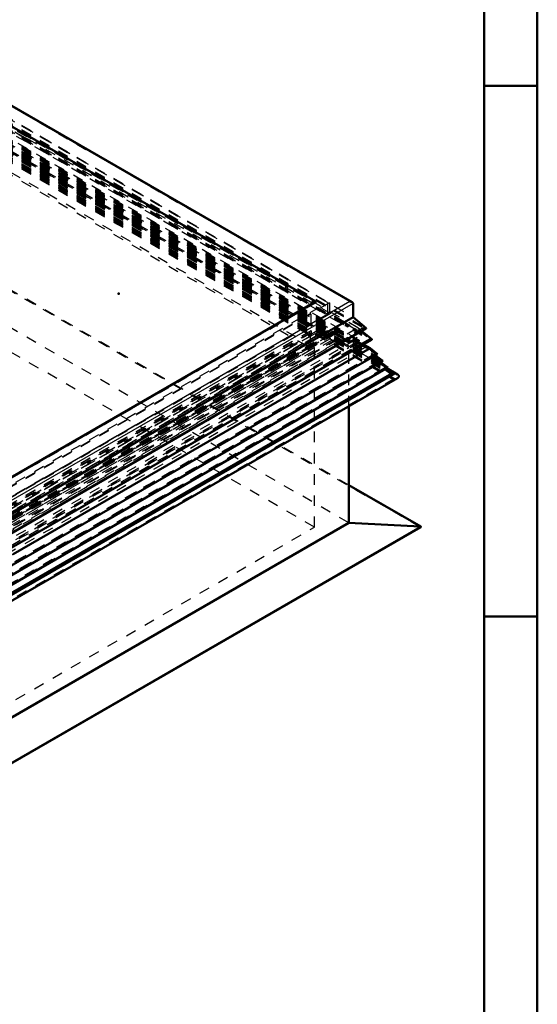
# Model space of a CAD drawing. Header units: millimetres. Extents: x 0 to 428, y 0 to 298.
# Tile 30 of 31: x 364 to 412, y 112 to 205. Entities that reach past the tile are written whole.
import ezdxf

# ---------------------------------------------------------------- set-up
doc = ezdxf.new("R2010")
doc.units = ezdxf.units.MM
doc.linetypes.add('Dashed', pattern=[2, 1, -1])
for name, color, linetype, lineweight in [('am_0', 7, 'Continuous', 50), ('am_12', 3, 'Continuous', 25), ('am_3', 6, 'Dashed', 25), ('am_6', 2, 'Continuous', 35), ('am_9', 7, 'Continuous', 50)]:
    doc.layers.add(name, color=color, linetype=linetype, lineweight=lineweight)

# ---------------------------------------------------------------- blocks, each defined once
blk = doc.blocks.new('1_Drawing_frame_0_in_FDFneo120240C2225N1N4N_300Cl0__1203')
at = {"layer": 'am_0'}
for p, q in [((412.5, 289.5), (412.5, 7.5)), ((407.5, 284.5), (407.5, 12.5)), ((412.5, 198.5), (407.5, 198.5)), ((412.5, 148.5), (407.5, 148.5))]:
    blk.add_line(p, q, dxfattribs=at)
at = {"layer": 'am_6', "flags": 8}
blk.add_attdef('ExcludeFromBOM', (425, 296.5), '', height=0.5, dxfattribs=at)
blk = doc.blocks.new('60_Flat_Glass_Skylight_300120240_6_0_in_FDFneo120240C2225N1N4N_300Cl0__1203')
at = {"layer": 'am_3'}
for p, q in [((362.21, 193.265), (393.232, 175.356)), ((362.21, 193.219), (393.505, 175.153)), ((362.21, 193.061), (393.232, 175.153)), ((362.21, 193.007), (392.785, 175.356)), ((362.21, 192.719), (392.967, 174.964)), ((362.21, 192.419), (393.181, 174.54)), ((362.21, 192.419), (393.156, 174.554)), ((362.359, 192.506), (393.331, 174.626)), ((392.785, 175.356), (327.041, 137.403)), ((393.232, 175.356), (327.041, 137.145)), ((392.785, 175.356), (392.967, 174.964)), ((393.232, 175.153), (393.232, 175.356)), ((393.232, 175.153), (327.041, 136.942)), ((393.505, 175.153), (327.041, 136.784)), ((392.967, 174.964), (327.041, 136.905)), ((327.041, 136.184), (393.506, 174.554)), ((393.181, 174.54), (327.041, 136.358)), ((393.481, 174.54), (327.041, 136.185)), ((393.331, 174.633), (393.487, 174.543)), ((393.331, 174.626), (393.331, 174.633)), ((393.481, 174.54), (393.487, 174.543))]:
    blk.add_line(p, q, dxfattribs=at)
for points in [[(392.967, 174.964), (392.953, 174.928), (392.944, 174.891), (392.941, 174.854), (392.944, 174.817), (392.952, 174.781), (392.966, 174.745), (392.985, 174.709), (393.009, 174.675), (393.039, 174.642), (393.073, 174.611), (393.112, 174.582), (393.155, 174.555), (393.181, 174.54)], [(393.181, 174.54), (393.197, 174.533), (393.213, 174.526), (393.23, 174.521), (393.248, 174.516), (393.267, 174.512), (393.286, 174.51), (393.305, 174.508), (393.325, 174.507), (393.345, 174.507), (393.364, 174.508), (393.384, 174.51), (393.403, 174.514), (393.421, 174.518), (393.439, 174.523), (393.456, 174.528), (393.472, 174.535), (393.481, 174.54)], [(393.59, 174.611), (393.551, 174.582), (393.508, 174.555), (393.487, 174.543)], [(393.505, 175.153), (393.548, 175.126), (393.587, 175.097), (393.622, 175.066), (393.651, 175.033), (393.676, 174.999), (393.695, 174.964), (393.709, 174.928), (393.718, 174.891), (393.721, 174.854), (393.718, 174.817), (393.71, 174.781), (393.697, 174.745), (393.678, 174.709), (393.653, 174.675), (393.624, 174.643), (393.59, 174.611)]]:
    blk.add_lwpolyline(points, dxfattribs=at)
at = {"layer": 'am_6'}
for tag, p, flags in [('NB', (398.721, 193.265), 8), ('NN', (398.721, 192.765), 8), ('NT', (398.721, 192.265), 8), ('NBSYN', (398.721, 191.765), 8), ('CATALOG', (398.721, 190.765), 8), ('LINA', (398.721, 191.265), 8), ('IDNR', (398.721, 190.265), 8), ('PN', (398.721, 189.765), 8), ('LODLEVEL', (398.721, 189.265), 8), ('L', (398.721, 188.765), 8), ('W', (398.721, 188.265), 8), ('PPATH', (398.721, 187.765), 8), ('ExcludeFromBOM', (398.721, 186.765), 8), ('PSOL_0', (398.721, 186.265), 9), ('PSOL_1', (398.721, 185.765), 9), ('PSOL_2', (398.721, 185.265), 9)]:
    blk.add_attdef(tag, p, '', height=0.5, dxfattribs=dict(at, flags=flags))
blk = doc.blocks.new('61_Flat_Glass_Skylight_300120240_12_0_in_FDFneo120240C2225N1N4N_300Cl0__1203')
at = {"layer": 'am_3'}
for p, q in [((362.21, 192.427), (392.098, 175.173)), ((362.21, 192.149), (391.616, 175.173)), ((362.21, 192.121), (392.098, 174.866)), ((362.21, 191.842), (391.616, 174.866)), ((391.616, 175.173), (327.041, 137.895)), ((392.098, 175.173), (327.041, 137.617)), ((391.616, 174.866), (327.041, 137.588)), ((392.098, 174.866), (327.041, 137.31)), ((391.616, 175.173), (391.616, 174.866)), ((392.098, 174.866), (392.098, 175.173))]:
    blk.add_line(p, q, dxfattribs=at)
at = {"layer": 'am_6'}
for tag, p, flags in [('NB', (397.098, 192.427), 8), ('NN', (397.098, 191.927), 8), ('NT', (397.098, 191.427), 8), ('NBSYN', (397.098, 190.927), 8), ('CATALOG', (397.098, 189.927), 8), ('LINA', (397.098, 190.427), 8), ('IDNR', (397.098, 189.427), 8), ('PN', (397.098, 188.927), 8), ('LODLEVEL', (397.098, 188.427), 8), ('L', (397.098, 187.927), 8), ('W', (397.098, 187.427), 8), ('PPATH', (397.098, 186.927), 8), ('ExcludeFromBOM', (397.098, 185.927), 8), ('PSOL_0', (397.098, 185.427), 9), ('PSOL_1', (397.098, 184.927), 9), ('PSOL_2', (397.098, 184.427), 9)]:
    blk.add_attdef(tag, p, '', height=0.5, dxfattribs=dict(at, flags=flags))
blk = doc.blocks.new('62_Flat_Glass_Skylight_300120240_5_0_in_FDFneo120240C2225N1N4N_300Cl0__1203')
at = {"layer": 'am_3'}
for p, q in [((362.21, 192.478), (391.781, 175.407)), ((362.21, 192.139), (391.195, 175.407)), ((362.21, 192.003), (391.781, 174.932)), ((362.21, 191.665), (391.195, 174.932)), ((391.195, 175.407), (327.041, 138.372)), ((391.781, 175.407), (327.041, 138.033)), ((391.195, 175.407), (391.195, 174.932)), ((391.781, 174.932), (391.781, 175.407)), ((391.195, 174.932), (327.041, 137.897)), ((391.781, 174.932), (327.041, 137.558))]:
    blk.add_line(p, q, dxfattribs=at)
at = {"layer": 'am_6'}
for tag, p, flags in [('NB', (396.781, 192.478), 8), ('NN', (396.781, 191.978), 8), ('NT', (396.781, 191.478), 8), ('NBSYN', (396.781, 190.978), 8), ('CATALOG', (396.781, 189.978), 8), ('LINA', (396.781, 190.478), 8), ('IDNR', (396.781, 189.478), 8), ('PN', (396.781, 188.978), 8), ('LODLEVEL', (396.781, 188.478), 8), ('L', (396.781, 187.978), 8), ('W', (396.781, 187.478), 8), ('PPATH', (396.781, 186.978), 8), ('ExcludeFromBOM', (396.781, 185.978), 8), ('PSOL_0', (396.781, 185.478), 9), ('PSOL_1', (396.781, 184.978), 9), ('PSOL_2', (396.781, 184.478), 9)]:
    blk.add_attdef(tag, p, '', height=0.5, dxfattribs=dict(at, flags=flags))
blk = doc.blocks.new('63_FGS3001202402C4U_0_in_FDFneo120240C2225N1N4N_300Cl0__1203')
at = {"layer": 'am_3'}
for p, q in [((392.748, 178.089), (362.21, 195.719)), ((392.748, 176.98), (362.21, 194.61)), ((327.041, 140.157), (392.748, 178.089)), ((392.748, 178.089), (392.748, 176.98)), ((327.041, 139.049), (392.748, 176.98))]:
    blk.add_line(p, q, dxfattribs=at)
at = {"layer": 'am_6'}
for tag, p, flags in [('NB', (397.748, 195.719), 8), ('NN', (397.748, 195.219), 8), ('NT', (397.748, 194.719), 8), ('NBSYN', (397.748, 194.219), 8), ('LINA', (397.748, 193.719), 8), ('CATALOG', (397.748, 193.219), 8), ('IDNR', (397.748, 192.719), 8), ('PN', (397.748, 192.219), 8), ('LODLEVEL', (397.748, 191.719), 8), ('W', (397.748, 190.719), 8), ('L', (397.748, 191.219), 8), ('TG', (397.748, 190.219), 8), ('TG1', (397.748, 189.719), 8), ('OC', (397.748, 189.219), 8), ('PPATH', (397.748, 188.719), 8), ('ExcludeFromBOM', (397.748, 187.719), 8), ('PSOL_0', (397.748, 187.219), 9), ('PSOL_1', (397.748, 186.719), 9), ('PSOL_2', (397.748, 186.219), 9), ('PSOL_3', (397.748, 185.719), 9)]:
    blk.add_attdef(tag, p, '', height=0.5, dxfattribs=dict(at, flags=flags))
blk = doc.blocks.new('64_FGS30012024025C3U_0_in_FDFneo120240C2225N1N4N_300Cl0__1203')
at = {"layer": 'am_0'}
for p, q in [((395.065, 178.115), (362.21, 197.083)), ((362.21, 195.151), (391.634, 178.165)), ((391.634, 178.165), (327.041, 140.876)), ((395.151, 176.712), (395.151, 177.996)), ((395.151, 176.712), (327.041, 137.393)), ((396.386, 175.655), (395.151, 176.712)), ((396.386, 175.655), (327.041, 135.623)), ((327.041, 135.599), (396.368, 175.621)), ((396.911, 174.612), (395.976, 175.394)), ((362.97, 154.969), (396.903, 174.558))]:
    blk.add_line(p, q, dxfattribs=at)
for points in [[(394.858, 178.165), (394.884, 178.164), (394.909, 178.162), (394.934, 178.159), (394.958, 178.155), (394.982, 178.149), (395.005, 178.142), (395.026, 178.134), (395.047, 178.125), (395.065, 178.115)], [(395.065, 178.115), (395.083, 178.105), (395.098, 178.093), (395.112, 178.08), (395.124, 178.067), (395.134, 178.054), (395.141, 178.04), (395.147, 178.025), (395.15, 178.011), (395.151, 177.996), (395.151, 177.996)], [(396.368, 175.621), (396.372, 175.623), (396.376, 175.626), (396.379, 175.629), (396.381, 175.631), (396.383, 175.634), (396.385, 175.638), (396.386, 175.641), (396.387, 175.644), (396.387, 175.647), (396.387, 175.65), (396.386, 175.654), (396.386, 175.655)], [(396.903, 174.558), (396.907, 174.561), (396.911, 174.563), (396.915, 174.567), (396.918, 174.57), (396.92, 174.573), (396.922, 174.577), (396.923, 174.58), (396.924, 174.584), (396.924, 174.588), (396.924, 174.591), (396.923, 174.595), (396.922, 174.599), (396.92, 174.602), (396.918, 174.606), (396.915, 174.609), (396.911, 174.612)]]:
    blk.add_lwpolyline(points, dxfattribs=at)
at = {"layer": 'am_12'}
for p, q in [((362.21, 197.013), (394.858, 178.165)), ((394.858, 178.165), (327.041, 139.015)), ((395.151, 177.996), (327.041, 138.677)), ((396.911, 174.612), (362.948, 155.005))]:
    blk.add_line(p, q, dxfattribs=at)
at = {"layer": 'am_3'}
for p, q in [((362.21, 197.012), (395.151, 177.996)), ((362.21, 195.783), (392.924, 178.052)), ((362.21, 195.729), (395.151, 176.712)), ((362.21, 195.385), (396.386, 175.655)), ((362.21, 195.288), (396.281, 175.619)), ((362.21, 195.273), (396.109, 175.703)), ((362.21, 195.038), (391.634, 178.052)), ((395.607, 175.703), (362.21, 194.982)), ((362.21, 194.711), (392.924, 176.98)), ((362.21, 194.645), (396.911, 174.612)), ((362.21, 194.574), (396.726, 174.648)), ((362.21, 194.526), (396.807, 174.554)), ((362.21, 194.506), (396.657, 174.62)), ((363.314, 194.156), (363.769, 193.893)), ((363.769, 193.893), (363.669, 193.835)), ((363.739, 193.926), (364.536, 193.466)), ((363.769, 193.893), (363.739, 193.926)), ((362.21, 193.696), (391.165, 176.98)), ((362.21, 193.518), (393.671, 175.356)), ((362.21, 193.061), (393.232, 175.153)), ((362.21, 193.043), (392.76, 175.407)), ((362.21, 192.992), (392.76, 175.356)), ((362.268, 193.231), (393.29, 175.322)), ((362.268, 193.163), (393.451, 175.161)), ((362.43, 193.256), (393.451, 175.348)), ((363.433, 193.768), (394.455, 175.859)), ((364.466, 193.425), (363.669, 193.885)), ((364.466, 193.542), (364.466, 193.425)), ((364.466, 193.542), (393.422, 176.826)), ((364.536, 193.466), (364.466, 193.542)), ((364.536, 193.466), (364.466, 193.425)), ((362.21, 192.123), (391.165, 175.407)), ((391.634, 178.165), (391.634, 178.052)), ((391.634, 178.052), (327.041, 140.763)), ((392.924, 178.052), (327.041, 140.018)), ((392.924, 178.052), (392.924, 176.98)), ((392.924, 176.98), (327.041, 138.947)), ((391.165, 176.98), (327.041, 139.962)), ((391.165, 176.98), (391.165, 175.407)), ((393.422, 176.71), (393.422, 176.826)), ((393.422, 176.826), (393.492, 176.75)), ((393.492, 176.75), (393.422, 176.71)), ((394.219, 176.249), (393.422, 176.71)), ((393.492, 176.75), (394.289, 176.29)), ((394.289, 176.29), (394.219, 176.249)), ((394.289, 176.29), (394.319, 176.256)), ((396.109, 175.703), (327.041, 135.83)), ((327.041, 136.12), (395.607, 175.703)), ((396.281, 175.619), (327.041, 135.647)), ((391.165, 175.407), (327.041, 138.388)), ((392.76, 175.407), (327.041, 137.468)), ((392.76, 175.356), (327.041, 137.417)), ((393.671, 175.356), (327.041, 136.891)), ((393.451, 175.348), (327.099, 137.043)), ((392.76, 175.407), (392.76, 175.356)), ((393.451, 175.415), (393.29, 175.322)), ((393.51, 175.381), (393.349, 175.288)), ((393.451, 175.415), (393.451, 175.348)), ((393.51, 175.381), (393.451, 175.415)), ((393.51, 175.314), (393.51, 175.381)), ((393.671, 175.356), (393.671, 175.221)), ((394.319, 176.256), (394.219, 176.199)), ((394.219, 176.199), (394.219, 176.249)), ((394.675, 175.935), (394.219, 176.199)), ((394.319, 176.256), (394.775, 175.993)), ((394.596, 176.076), (394.455, 175.995)), ((394.455, 175.859), (394.455, 175.995)), ((394.455, 175.995), (394.514, 175.961)), ((394.677, 175.987), (394.455, 175.859)), ((394.654, 176.042), (394.514, 175.961)), ((394.695, 175.998), (394.514, 175.893)), ((394.514, 175.961), (394.514, 175.893)), ((394.514, 175.893), (394.675, 175.8)), ((394.596, 176.076), (394.677, 175.987)), ((394.654, 176.042), (394.596, 176.076)), ((394.695, 175.998), (394.654, 176.042)), ((394.775, 175.993), (394.675, 175.935)), ((394.675, 175.8), (394.675, 175.935)), ((394.856, 175.905), (394.675, 175.8)), ((394.677, 175.987), (395.9, 175.281)), ((394.856, 175.905), (394.695, 175.998)), ((394.775, 175.993), (394.856, 175.905)), ((395.976, 175.394), (395.607, 175.703)), ((395.679, 175.523), (395.679, 175.153)), ((395.9, 175.025), (395.679, 175.523)), ((395.679, 175.523), (396.726, 174.648)), ((395.9, 175.281), (395.679, 175.523)), ((396.109, 175.703), (396.281, 175.619)), ((393.232, 175.153), (326.88, 136.849)), ((393.232, 175.288), (327.041, 137.077)), ((393.29, 175.187), (327.099, 136.976)), ((393.451, 175.094), (327.261, 136.883)), ((394.455, 174.447), (328.264, 136.236)), ((396.657, 174.62), (362.45, 154.873)), ((396.726, 174.648), (362.484, 154.881)), ((396.807, 174.554), (362.525, 154.764)), ((393.232, 175.288), (393.232, 175.153)), ((393.29, 175.187), (393.29, 175.322)), ((393.451, 175.094), (393.29, 175.187)), ((393.51, 175.314), (393.349, 175.221)), ((393.349, 175.288), (393.349, 175.221)), ((393.349, 175.288), (393.51, 175.195)), ((393.349, 175.221), (393.51, 175.128)), ((394.219, 174.564), (393.422, 174.104)), ((393.51, 175.195), (393.451, 175.161)), ((393.451, 175.161), (393.451, 175.094)), ((393.492, 174.064), (394.289, 174.524)), ((393.51, 175.314), (393.671, 175.221)), ((393.671, 175.221), (393.51, 175.128)), ((393.51, 175.128), (393.51, 175.195)), ((394.675, 174.777), (394.219, 174.513)), ((394.219, 174.564), (394.289, 174.524)), ((394.219, 174.513), (394.219, 174.564)), ((394.219, 174.513), (394.319, 174.456)), ((394.289, 174.524), (394.319, 174.456)), ((394.319, 174.456), (394.775, 174.719)), ((394.455, 174.582), (394.514, 174.616)), ((394.455, 174.582), (394.596, 174.501)), ((394.455, 174.447), (394.455, 174.582)), ((394.455, 174.447), (394.677, 174.319)), ((394.514, 174.548), (394.675, 174.641)), ((394.514, 174.616), (394.654, 174.535)), ((394.514, 174.616), (394.514, 174.548)), ((394.514, 174.548), (394.695, 174.444)), ((394.654, 174.535), (394.596, 174.501)), ((394.596, 174.501), (394.677, 174.319)), ((394.695, 174.444), (394.654, 174.535)), ((394.675, 174.777), (394.775, 174.719)), ((394.675, 174.641), (394.675, 174.777)), ((394.675, 174.641), (394.856, 174.537)), ((394.677, 174.319), (395.9, 175.025)), ((394.856, 174.537), (394.695, 174.444)), ((394.775, 174.719), (394.856, 174.537)), ((395.9, 175.281), (395.679, 175.153)), ((395.679, 175.153), (395.9, 175.025)), ((396.726, 174.648), (396.657, 174.62)), ((396.657, 174.62), (396.807, 174.554)), ((393.422, 174.221), (329.298, 137.202)), ((393.422, 174.221), (393.492, 174.064)), ((393.422, 174.104), (393.422, 174.221)), ((393.422, 174.104), (393.492, 174.064))]:
    blk.add_line(p, q, dxfattribs=at)
for points in [[(396.281, 175.619), (396.286, 175.617), (396.29, 175.615), (396.295, 175.614), (396.3, 175.612), (396.306, 175.611), (396.311, 175.611), (396.317, 175.61), (396.323, 175.61), (396.328, 175.61), (396.334, 175.611), (396.339, 175.611), (396.345, 175.612), (396.35, 175.613), (396.355, 175.615), (396.36, 175.617), (396.364, 175.619), (396.368, 175.621), (396.368, 175.621)], [(396.807, 174.554), (396.812, 174.552), (396.817, 174.55), (396.823, 174.549), (396.829, 174.547), (396.835, 174.546), (396.842, 174.546), (396.848, 174.545), (396.854, 174.545), (396.861, 174.546), (396.867, 174.546), (396.873, 174.547), (396.879, 174.549), (396.885, 174.55), (396.891, 174.552), (396.896, 174.554), (396.901, 174.557), (396.903, 174.558)]]:
    blk.add_lwpolyline(points, dxfattribs=at)
at = {"layer": 'am_6'}
for tag, p, flags in [('NB', (401.924, 197.083), 8), ('NN', (401.924, 196.583), 8), ('NT', (401.924, 196.083), 8), ('NBSYN', (401.924, 195.583), 8), ('CATALOG', (401.924, 194.583), 8), ('LINA', (401.924, 195.083), 8), ('IDNR', (401.924, 194.083), 8), ('PN', (401.924, 193.583), 8), ('LODLEVEL', (401.924, 193.083), 8), ('L', (401.924, 192.583), 8), ('W', (401.924, 192.083), 8), ('DP', (401.924, 191.583), 8), ('OP', (401.924, 191.083), 8), ('OC', (401.924, 190.583), 8), ('ExcludeFromBOM', (401.924, 189.583), 8), ('PSOL_0', (401.924, 189.083), 9), ('PSOL_1', (401.924, 188.583), 9), ('PSOL_2', (401.924, 188.083), 9)]:
    blk.add_attdef(tag, p, '', height=0.5, dxfattribs=dict(at, flags=flags))
blk = doc.blocks.new('65_Flat_Glass_Skylight_3001202402_2_0_in_FDFneo120240C2225N1N4N_300Cl0__1203')
at = {"layer": 'am_0'}
for p, q in [((396.752, 173.766), (363.141, 154.362)), ((396.752, 173.766), (396.03, 174.006)), ((396.141, 174.118), (396.752, 173.766)), ((397.468, 173.225), (396.752, 173.766)), ((397.468, 173.225), (327.041, 132.568)), ((397.947, 172.585), (327.041, 131.651)), ((397.947, 172.585), (397.259, 173.104)), ((398.426, 171.944), (327.041, 130.734)), ((398.426, 171.944), (397.738, 172.464)), ((398.796, 171.387), (398.217, 171.824)), ((398.26, 171.848), (399.06, 171.387)), ((399.343, 171.312), (398.337, 171.893)), ((398.796, 171.387), (327.041, 129.963)), ((399.06, 171.387), (327.041, 129.811)), ((327.041, 129.209), (399.343, 170.948))]:
    blk.add_line(p, q, dxfattribs=at)
for points in [[(395.98, 174.025), (396.023, 174.009), (396.03, 174.006)], [(399.06, 171.387), (399.099, 171.384), (399.137, 171.38), (399.174, 171.373), (399.21, 171.365), (399.245, 171.355), (399.278, 171.343), (399.309, 171.33), (399.338, 171.315), (399.343, 171.312)], [(399.343, 171.312), (399.369, 171.296), (399.393, 171.278), (399.414, 171.259), (399.432, 171.239), (399.447, 171.218), (399.458, 171.197), (399.467, 171.175), (399.472, 171.153), (399.474, 171.13), (399.472, 171.108), (399.467, 171.086), (399.458, 171.064), (399.447, 171.042), (399.432, 171.021), (399.414, 171.002), (399.393, 170.983), (399.369, 170.965), (399.343, 170.948), (399.343, 170.948)]]:
    blk.add_lwpolyline(points, dxfattribs=at)
at = {"layer": 'am_12'}
for p, q in [((396.03, 174.006), (362.99, 154.933)), ((395.989, 174.03), (396.03, 174.006))]:
    blk.add_line(p, q, dxfattribs=at)
at = {"layer": 'am_3'}
for p, q in [((395.665, 174.57), (362.209, 193.883)), ((362.209, 193.825), (395.737, 174.469)), ((362.209, 193.825), (395.491, 174.612)), ((362.209, 193.707), (396.141, 174.118)), ((362.209, 193.654), (395.737, 174.299)), ((362.209, 193.6), (396.665, 173.709)), ((362.209, 193.579), (397.468, 173.225)), ((362.209, 193.531), (395.989, 174.03)), ((362.209, 193.514), (395.909, 174.06)), ((362.209, 193.508), (396.291, 173.833)), ((362.209, 193.489), (397.287, 173.239)), ((362.209, 193.342), (397.235, 173.122)), ((362.209, 193.252), (397.054, 173.136)), ((362.209, 193.216), (397.947, 172.585)), ((362.209, 193.125), (397.766, 172.599)), ((362.209, 192.978), (397.714, 172.482)), ((362.209, 192.888), (397.533, 172.496)), ((362.209, 192.852), (398.426, 171.944)), ((362.209, 192.761), (398.245, 171.958)), ((398.337, 171.893), (362.209, 192.749)), ((362.209, 192.715), (392.924, 174.984)), ((362.209, 192.66), (398.26, 171.848)), ((362.209, 192.615), (398.194, 171.841)), ((362.209, 192.524), (398.013, 171.855)), ((362.209, 192.508), (398.796, 171.387)), ((362.209, 192.397), (398.728, 171.316)), ((362.209, 192.343), (392.924, 174.612)), ((362.209, 192.19), (399.124, 170.879)), ((362.209, 192.134), (399.028, 170.879)), ((362.209, 192.038), (398.732, 170.954)), ((362.209, 191.977), (391.235, 175.221)), ((362.209, 191.903), (391.107, 175.221)), ((362.209, 191.74), (391.235, 174.984)), ((362.209, 190.515), (391.107, 173.833)), ((391.107, 175.221), (327.041, 138.236)), ((391.235, 175.221), (327.041, 138.162)), ((391.235, 174.984), (327.041, 137.925)), ((392.924, 174.984), (327.041, 136.95)), ((392.924, 174.612), (327.041, 136.578)), ((395.491, 174.612), (327.041, 135.096)), ((395.737, 174.469), (327.041, 134.812)), ((391.107, 175.221), (391.107, 173.833)), ((391.235, 174.984), (391.235, 175.221)), ((392.924, 174.612), (392.924, 174.984)), ((395.737, 174.299), (395.737, 174.469)), ((395.737, 174.299), (327.041, 134.642)), ((391.107, 173.833), (327.041, 136.849)), ((396.291, 173.833), (327.041, 133.856)), ((396.665, 173.709), (327.041, 133.515)), ((396.291, 173.833), (396.665, 173.709)), ((396.665, 173.709), (397.287, 173.239)), ((397.287, 173.239), (327.041, 132.687)), ((397.054, 173.136), (327.041, 132.718)), ((397.235, 173.122), (327.041, 132.6)), ((397.766, 172.599), (327.041, 131.769)), ((397.287, 173.239), (397.054, 173.136)), ((397.054, 173.136), (397.766, 172.599)), ((397.235, 173.122), (397.468, 173.225)), ((397.259, 173.104), (397.235, 173.122)), ((397.766, 172.599), (397.533, 172.496)), ((397.714, 172.482), (397.947, 172.585)), ((397.533, 172.496), (327.041, 131.801)), ((397.714, 172.482), (327.041, 131.683)), ((398.245, 171.958), (327.041, 130.852)), ((398.013, 171.855), (327.041, 130.884)), ((398.194, 171.841), (327.041, 130.766)), ((397.533, 172.496), (398.245, 171.958)), ((397.738, 172.464), (397.714, 172.482)), ((398.245, 171.958), (398.013, 171.855)), ((398.013, 171.855), (398.728, 171.316)), ((398.194, 171.841), (398.426, 171.944)), ((398.217, 171.824), (398.194, 171.841)), ((398.728, 171.316), (327.041, 129.932)), ((399.028, 170.879), (327.041, 129.322)), ((399.124, 170.879), (327.041, 129.266))]:
    blk.add_line(p, q, dxfattribs=at)
for points in [[(395.491, 174.612), (395.512, 174.611), (395.534, 174.609), (395.555, 174.607), (395.575, 174.603), (395.595, 174.598), (395.614, 174.593), (395.632, 174.586), (395.649, 174.578), (395.665, 174.57)], [(395.665, 174.57), (395.679, 174.561), (395.693, 174.551), (395.704, 174.541), (395.714, 174.53), (395.722, 174.518), (395.729, 174.506), (395.733, 174.494), (395.736, 174.482), (395.737, 174.47), (395.737, 174.469)], [(395.737, 174.299), (395.739, 174.27), (395.746, 174.241), (395.757, 174.212), (395.772, 174.184), (395.792, 174.156), (395.813, 174.133)], [(395.813, 174.133), (395.84, 174.108), (395.87, 174.084), (395.905, 174.062), (395.909, 174.06)], [(395.909, 174.06), (395.946, 174.04), (395.98, 174.025)], [(398.728, 171.316), (398.702, 171.299), (398.678, 171.281), (398.658, 171.262), (398.64, 171.242), (398.626, 171.221), (398.615, 171.199), (398.607, 171.177), (398.602, 171.155), (398.601, 171.133), (398.603, 171.11), (398.609, 171.088), (398.618, 171.066), (398.63, 171.045), (398.645, 171.024), (398.664, 171.005), (398.685, 170.986), (398.709, 170.968), (398.732, 170.954)], [(398.732, 170.954), (398.76, 170.939), (398.791, 170.925), (398.824, 170.913), (398.858, 170.903), (398.894, 170.894), (398.931, 170.888), (398.969, 170.883), (399.008, 170.88), (399.028, 170.879)], [(399.343, 170.948), (399.314, 170.933), (399.284, 170.919), (399.251, 170.907), (399.216, 170.897), (399.18, 170.888), (399.143, 170.882), (399.124, 170.879)]]:
    blk.add_lwpolyline(points, dxfattribs=at)
at = {"layer": 'am_6'}
for tag, p, flags in [('NB', (404.474, 193.883), 8), ('NN', (404.474, 193.383), 8), ('NT', (404.474, 192.883), 8), ('NBSYN', (404.474, 192.383), 8), ('LINA', (404.474, 191.883), 8), ('CATALOG', (404.474, 191.383), 8), ('IDNR', (404.474, 190.883), 8), ('PN', (404.474, 190.383), 8), ('LODLEVEL', (404.474, 189.883), 8), ('W', (404.474, 188.883), 8), ('L', (404.474, 189.383), 8), ('DP', (404.474, 188.383), 8), ('ExcludeFromBOM', (404.474, 187.383), 8), ('PSOL_0', (404.474, 186.883), 9), ('PSOL_1', (404.474, 186.383), 9)]:
    blk.add_attdef(tag, p, '', height=0.5, dxfattribs=dict(at, flags=flags))
blk = doc.blocks.new('66_FGS30012024025201U_0_in_FDFneo120240C2225N1N4N_300Cl0__1203')
at = {"layer": 'am_0'}
for p, q in [((394.743, 157.32), (394.743, 168.293)), ((401.523, 156.969), (394.743, 160.883)), ((327.041, 118.236), (394.743, 157.32)), ((327.041, 113.924), (401.523, 156.922)), ((401.486, 156.979), (394.743, 157.32))]:
    blk.add_line(p, q, dxfattribs=at)
for points in [[(401.486, 156.979), (401.492, 156.979), (401.497, 156.978), (401.501, 156.977), (401.506, 156.976), (401.511, 156.975), (401.515, 156.973), (401.519, 156.971), (401.523, 156.969)], [(401.523, 156.969), (401.526, 156.967), (401.529, 156.965), (401.532, 156.962), (401.535, 156.96), (401.536, 156.957), (401.538, 156.954), (401.539, 156.951), (401.54, 156.949), (401.54, 156.946), (401.54, 156.943), (401.539, 156.94), (401.538, 156.937), (401.536, 156.934), (401.535, 156.931), (401.532, 156.929), (401.529, 156.926), (401.526, 156.924), (401.523, 156.922), (401.523, 156.922)]]:
    blk.add_lwpolyline(points, dxfattribs=at)
at = {"layer": 'am_12'}
for p, q in [((401.486, 156.979), (394.743, 160.872)), ((327.041, 114.003), (401.486, 156.979))]:
    blk.add_line(p, q, dxfattribs=at)
at = {"layer": 'am_3'}
for p, q in [((394.743, 173.833), (362.209, 192.614)), ((391.517, 173.833), (362.209, 190.752)), ((394.743, 160.883), (362.209, 179.665)), ((394.743, 160.872), (362.209, 179.653)), ((401.481, 156.912), (362.209, 179.583)), ((394.743, 157.32), (362.209, 176.101)), ((327.041, 136.612), (391.517, 173.833)), ((327.041, 134.749), (394.743, 173.833)), ((391.517, 156.912), (362.209, 173.83)), ((391.517, 156.912), (391.517, 173.833)), ((394.743, 168.293), (394.743, 173.833)), ((327.041, 119.69), (391.517, 156.912)), ((327.041, 113.938), (401.481, 156.912))]:
    blk.add_line(p, q, dxfattribs=at)
blk.add_lwpolyline([(401.523, 156.922), (401.519, 156.92), (401.515, 156.918), (401.511, 156.916), (401.506, 156.915), (401.501, 156.914), (401.497, 156.913), (401.492, 156.912), (401.486, 156.912), (401.481, 156.912)], dxfattribs=at)
at = {"layer": 'am_6'}
for tag, p, flags in [('NB', (406.54, 192.614), 8), ('NN', (406.54, 192.114), 8), ('NT', (406.54, 191.614), 8), ('NBSYN', (406.54, 191.114), 8), ('LINA', (406.54, 190.614), 8), ('CATALOG', (406.54, 190.114), 8), ('IDNR', (406.54, 189.614), 8), ('PN', (406.54, 189.114), 8), ('LODLEVEL', (406.54, 188.614), 8), ('L', (406.54, 188.114), 8), ('W', (406.54, 187.614), 8), ('DP', (406.54, 187.114), 8), ('OP', (406.54, 186.614), 8), ('BA', (406.54, 186.114), 8), ('RT', (406.54, 185.614), 8), ('ExcludeFromBOM', (406.54, 184.614), 8), ('PSOL_0', (406.54, 184.114), 9), ('PSOL_1', (406.54, 183.614), 9), ('PSOL_2', (406.54, 183.114), 9)]:
    blk.add_attdef(tag, p, '', height=0.5, dxfattribs=dict(at, flags=flags))

msp = doc.modelspace()

# ---------------------------------------------------------------- linework, layer by layer
at = {"layer": 'am_9'}
msp.add_point((373.083, 178.9), dxfattribs=at)

# ---------------------------------------------------------------- block references
for name in ['1_Drawing_frame_0_in_FDFneo120240C2225N1N4N_300Cl0__1203', '64_FGS30012024025C3U_0_in_FDFneo120240C2225N1N4N_300Cl0__1203', '63_FGS3001202402C4U_0_in_FDFneo120240C2225N1N4N_300Cl0__1203', '65_Flat_Glass_Skylight_3001202402_2_0_in_FDFneo120240C2225N1N4N_300Cl0__1203', '60_Flat_Glass_Skylight_300120240_6_0_in_FDFneo120240C2225N1N4N_300Cl0__1203', '66_FGS30012024025201U_0_in_FDFneo120240C2225N1N4N_300Cl0__1203', '61_Flat_Glass_Skylight_300120240_12_0_in_FDFneo120240C2225N1N4N_300Cl0__1203', '62_Flat_Glass_Skylight_300120240_5_0_in_FDFneo120240C2225N1N4N_300Cl0__1203']:
    msp.add_blockref(name, (0, 0))

doc.saveas('drawing.dxf')
